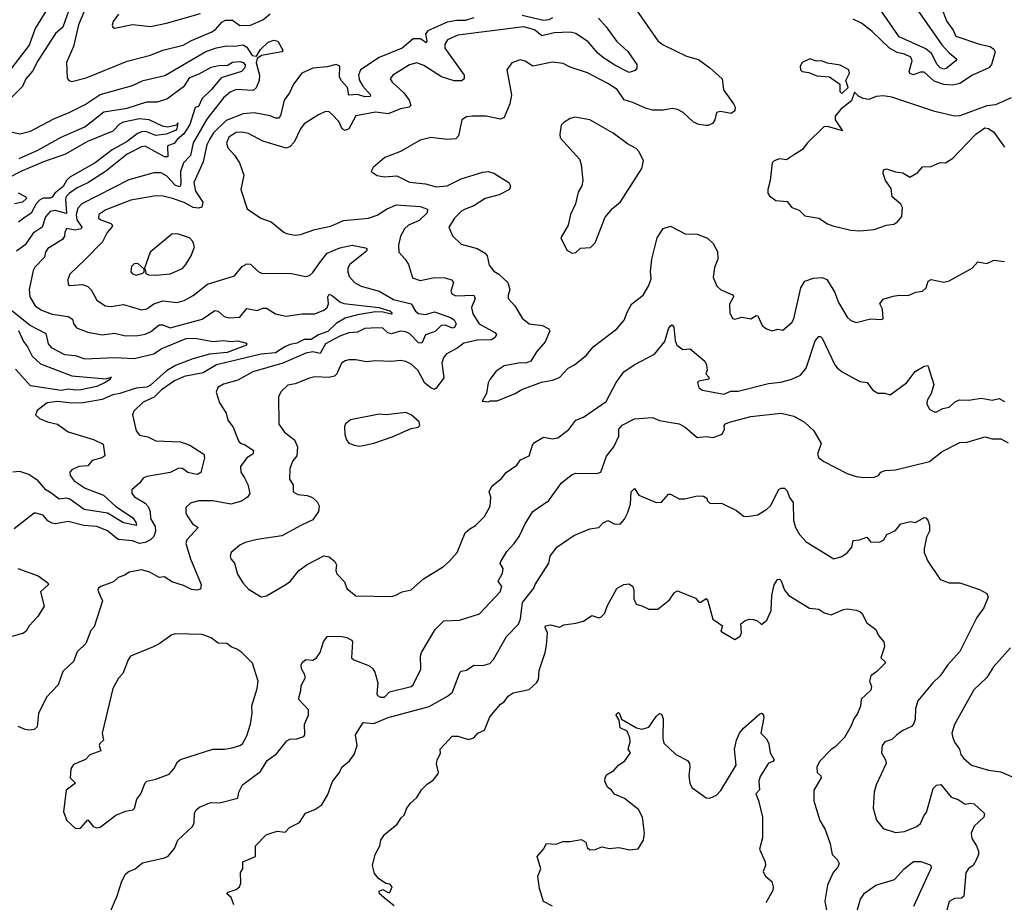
# Model space of a CAD drawing. Extents: x 1552294 to 1694791, y 811929 to 917222.
# Tile 249 of 256: x 1605784 to 1611294, y 880258 to 885195. Entities that reach past the tile are written whole.
import ezdxf

# ---------------------------------------------------------------- set-up
doc = ezdxf.new("R2010")
doc.units = 0

msp = doc.modelspace()

# ---------------------------------------------------------------- linework, layer by layer
at = {"layer": '0CON10XD'}
for points in [[(1606075, 885294), (1606025, 885152.7), (1605985, 885117.5), (1605885.1, 884964.9), (1605855, 884907.7), (1605818.5, 884865), (1605799.2, 884820.7), (1605735, 884755.5)], [(1609205, 885290.6), (1609355, 885077.5), (1609385, 885054.4), (1609515, 884991.8), (1609581.9, 884971.9), (1609645, 884926.4), (1609715, 884863.8), (1609722.7, 884802.7), (1609778.8, 884725), (1609786.7, 884705), (1609786.2, 884685), (1609765, 884671.2), (1609705, 884681.2), (1609682.5, 884675), (1609673.3, 884635), (1609660, 884615), (1609637.3, 884602.7), (1609625, 884604), (1609585, 884609.4), (1609555, 884621.9), (1609496.9, 884675), (1609465, 884693.6), (1609435, 884697.5), (1609385, 884688.8), (1609325, 884689.5), (1609285, 884699.2), (1609215, 884731.3), (1609166, 884746), (1609127.3, 884805), (1609075, 884838.9), (1608962, 884898), (1608865, 884930), (1608825, 884950), (1608765, 884957.1), (1608655.9, 884935.9), (1608613, 884963), (1608585, 884970), (1608537, 884953), (1608510, 884915), (1608535.7, 884775), (1608526.9, 884725), (1608495, 884648.8), (1608475, 884639.2), (1608395, 884655.6), (1608315, 884655.6), (1608285, 884652), (1608258.8, 884635)], [(1610779.5, 885289.5), (1610943.8, 885055), (1610985, 885008.7), (1611028.5, 884975), (1611023.3, 884965), (1610968.5, 884921.5), (1610955, 884918.1), (1610935, 884924.8), (1610917.7, 884945), (1610885.6, 885005), (1610855, 885032.9), (1610705, 885098.6), (1610605, 885244.7)], [(1605945, 885266.1), (1605869.7, 885145), (1605836.7, 885053.3), (1605700.6, 884875)], [(1606142.5, 885237.5), (1606113.2, 885166.8), (1606084, 885045), (1606044.8, 884955), (1606049.9, 884869.9), (1606058.1, 884855), (1606075, 884849.3), (1606155, 884869.5), (1606385, 884962.2), (1606515, 884997.3), (1606585, 885023.8), (1606698.1, 885051.9), (1606745, 885079.3), (1606855, 885125.8), (1606879.8, 885140.2), (1606915, 885181.3), (1606935, 885193.1), (1606975, 885192.9), (1607015, 885162.5), (1607075, 885164.8), (1607145, 885194.1), (1607185, 885227.1)], [(1606336.7, 885225), (1606306.7, 885185), (1606301.2, 885165), (1606305, 885152.5), (1606315, 885147.5), (1606415, 885167.5), (1606515, 885157.5), (1606605, 885175.4), (1606795, 885229.2)], [(1610943.2, 885255), (1610972.2, 885185), (1611006.6, 885136.6), (1611022.6, 885102.6), (1611155, 885057.5), (1611213.8, 885045), (1611235, 885030), (1611243.3, 885015), (1611222.5, 884945), (1611207.5, 884925), (1611115, 884884.5), (1611045, 884837.2), (1611005, 884828.2), (1610955, 884831.6), (1610901.2, 884851.2), (1610845, 884900.7), (1610825, 884901.6), (1610785, 884887.2), (1610765, 884893.5), (1610760.4, 884905), (1610778.6, 884965), (1610770.4, 884985), (1610735, 885002.3), (1610695, 885012.3), (1610651.2, 885035), (1610555, 885129.6), (1610493.8, 885175), (1610448.2, 885198.2)], [(1608325, 885205.6), (1608279.3, 885190.7), (1608229.6, 885190.4), (1608175, 885181), (1608068.2, 885131.8), (1608054, 885115), (1608061.9, 885075), (1608057.5, 885065), (1608027.4, 885087.4), (1607985, 885088.8), (1607925, 885034.8), (1607795, 884984.2), (1607690.4, 884915), (1607678.8, 884885), (1607685, 884855.4), (1607703.6, 884823.6), (1607747.1, 884775), (1607744.2, 884765.8), (1607715, 884764.2), (1607675, 884775.7), (1607625, 884773.3), (1607617.3, 884815), (1607582.1, 884855), (1607573.1, 884875), (1607574.5, 884934.5), (1607554.4, 884944.4), (1607505, 884930.8), (1607425, 884924.1), (1607363.5, 884895), (1607316.9, 884835), (1607293.8, 884786.2), (1607264.4, 884745), (1607245, 884663.8), (1607235, 884644.5), (1607215, 884644), (1607185, 884657.1), (1607095, 884673.3), (1607035, 884669.3), (1606939.6, 884630.4), (1606868.1, 884561.9), (1606845, 884525.6), (1606831.9, 884495), (1606809.7, 884400.3), (1606757.6, 884285), (1606767.5, 884235), (1606809.2, 884175), (1606803.4, 884146.6), (1606785, 884140.8), (1606755, 884144.3), (1606705, 884173.2), (1606639.2, 884195), (1606587.3, 884207.3), (1606545, 884209.7), (1606405, 884185.2), (1606265, 884130.9), (1606226.5, 884105), (1606225.4, 884085.4), (1606238.6, 884075), (1606294.3, 884055), (1606302.2, 884045), (1606299.5, 884035), (1606272.6, 884005), (1606248, 883952), (1606148.5, 883851.5), (1606065, 883771.2), (1606052.7, 883742.7), (1606055, 883713.3), (1606065, 883708.8), (1606135, 883713.3), (1606165, 883703.3), (1606184.6, 883684.6), (1606215, 883625.7), (1606261.2, 883595), (1606295, 883590.8), (1606365, 883601.1), (1606465, 883572.9), (1606495, 883577.3), (1606535, 883606.1), (1606585, 883622.9), (1606665, 883613.8), (1606705, 883623.9), (1606755, 883652.7), (1606835, 883715.5), (1606985, 883763.1), (1607028.1, 883815), (1607055, 883830), (1607075, 883826.9), (1607117.4, 883787.4), (1607137.3, 883777.3), (1607305, 883775.5), (1607385, 883758.1), (1607405, 883764.4), (1607425, 883780.9), (1607468.8, 883845)], [(1609023.4, 885203.4), (1609065.6, 885155.6), (1609122.9, 885075), (1609186.5, 885016.5), (1609238.1, 884945), (1609237, 884923), (1609228.3, 884911.7), (1609195, 884899.5), (1609115, 884940.3), (1609051.5, 884981.5), (1609018.4, 885008.4), (1608965, 885070.8), (1608895, 885117.5), (1608865, 885124.7), (1608775, 885120.6), (1608705, 885105.2), (1608665, 885138.2), (1608605, 885155.8), (1608235, 885109.3), (1608177.9, 885082.1), (1608162.3, 885057.7), (1608163.2, 885035), (1608270.8, 884885), (1608271.2, 884865), (1608257.4, 884852.6), (1608215, 884852.3), (1608144.7, 884874.7), (1608045, 884939.5), (1608005.6, 884954.4), (1607965, 884943.1), (1607871.2, 884885), (1607856, 884865), (1607867.5, 884845), (1607932.5, 884785), (1607962.9, 884745), (1607973.3, 884715), (1607962.5, 884705), (1607915.6, 884695.6), (1607845, 884668.9), (1607775, 884678), (1607665, 884657.8), (1607625, 884584.2), (1607605, 884574.5), (1607587.5, 884585), (1607569.5, 884625), (1607535, 884663.5), (1607515, 884680), (1607495, 884681.4), (1607455, 884663.1), (1607375, 884612.2), (1607355.5, 884585), (1607319.6, 884510.4), (1607295.3, 884484.7), (1607275, 884477.1), (1607145, 884516.4), (1607065, 884558), (1607025, 884566.4), (1606995, 884564.1), (1606955, 884538.5), (1606941.8, 884505), (1606949.1, 884479.1), (1606985, 884437.5), (1607013.1, 884395), (1607037.5, 884325), (1607020.8, 884245), (1607057, 884137), (1607133.3, 884085), (1607191.2, 884065), (1607264.5, 884004.5), (1607285, 883997.1), (1607325, 883990.6), (1607355, 883993.3), (1607435, 884021.1), (1607525, 884040.5), (1607595, 884072.5), (1607735, 884085.6), (1607785, 884100.9), (1607835.6, 884135), (1607890.1, 884159.9), (1608025, 884149.6), (1608065.4, 884135.4), (1608063.3, 884115), (1608018.6, 884071.4), (1607959.2, 884045), (1607936.7, 884025), (1607915.6, 883985), (1607903.4, 883933.4), (1607905.8, 883895), (1607941.4, 883855), (1607959.2, 883825), (1607981.7, 883751.7), (1608025, 883735.7), (1608105, 883753.5), (1608165, 883750.4), (1608200.2, 883740.2), (1608211.5, 883725), (1608196.9, 883676.9), (1608201.5, 883661.5), (1608225, 883649.6), (1608325.8, 883655), (1608332.7, 883635), (1608311.3, 883585), (1608319.9, 883549.9), (1608354.4, 883494.4), (1608442.9, 883445), (1608451.4, 883435), (1608445, 883417.5), (1608424.7, 883405.3), (1608345, 883402.6), (1608270, 883385), (1608232.4, 883357.6), (1608170, 883325), (1608155.4, 883304.6), (1608145.5, 883275), (1608157.3, 883192.7), (1608115, 883133.2), (1608105, 883127.2), (1608085, 883135.3), (1608051.6, 883161.6), (1608010.9, 883235), (1607975, 883268), (1607945, 883283.8), (1607915, 883288.6), (1607865, 883282.5), (1607775, 883287.5), (1607725, 883280.6), (1607665, 883293.1), (1607625, 883292.2), (1607605, 883287.8), (1607585, 883274.2), (1607558.8, 883215), (1607545, 883200.4), (1607515, 883194), (1607435, 883196.7), (1607405, 883189.4), (1607325, 883157.5), (1607285, 883150), (1607245, 883113.8), (1607232.2, 883085), (1607233.1, 882933.1), (1607265, 882887.5), (1607322.5, 882845), (1607339.1, 882805), (1607333.8, 882756.2), (1607312.6, 882727.4), (1607295.7, 882685), (1607293.3, 882625), (1607314, 882594), (1607314.3, 882555), (1607339.5, 882539.5), (1607393, 882533), (1607421.6, 882521.6), (1607448.4, 882498.4), (1607460.4, 882475), (1607455.4, 882444.6), (1607425, 882397.1), (1607356.2, 882365), (1607251.4, 882308.6), (1607111.8, 882288.2), (1607045, 882270), (1607016.2, 882255), (1606968, 882215), (1606961.2, 882195), (1606965, 882180), (1606985.6, 882155.6), (1607003.2, 882093.2), (1607032, 882045), (1607065, 882010), (1607135, 881966.7), (1607165, 881972.5), (1607274, 882035), (1607299.2, 882055), (1607345.5, 882114.5), (1607393, 882147), (1607485, 882196), (1607515, 882191.2), (1607546.7, 882165), (1607555.9, 882145.9), (1607552.5, 882115), (1607558, 882095), (1607600.9, 882050.9), (1607615, 882013.3), (1607665, 881972.5), (1607865, 881969.4), (1607885, 881974.4), (1607925, 881994.4), (1607975, 882005.8), (1608042.8, 882067.2), (1608155, 882135.8), (1608186.3, 882163.7), (1608232, 882215), (1608277.5, 882325), (1608302, 882348), (1608334.4, 882365.6), (1608385, 882416.7), (1608416.6, 882473.4), (1608420, 882525), (1608410, 882555), (1608425.7, 882585), (1608480.7, 882629.3), (1608506.9, 882663.1), (1608565, 882702.5), (1608587.2, 882732.8), (1608635.7, 882755), (1608654.2, 882815), (1608665, 882830.8), (1608715, 882860), (1608765, 882850), (1608795, 882855.6), (1608857.1, 882902.9), (1608895, 882955.7), (1608938.6, 882971.4), (1609065, 883060), (1609121.1, 883165), (1609165.2, 883224.8), (1609221.5, 883265), (1609336.7, 883325), (1609393.5, 883395), (1609414.2, 883465), (1609425, 883483.6), (1609435, 883488.2), (1609444.6, 883475), (1609451.4, 883401.4), (1609461.4, 883375), (1609495, 883350.8), (1609535, 883354), (1609617.5, 883285), (1609627.5, 883265), (1609630, 883235), (1609622.5, 883215), (1609640, 883195), (1609640, 883185), (1609585, 883172.5), (1609577.5, 883165), (1609583.3, 883135), (1609605, 883122.5), (1609725, 883101.4), (1609763.4, 883116.6), (1609805, 883117.9), (1609975, 883160.8), (1610042, 883168), (1610105, 883184.5), (1610152.4, 883207.6), (1610185, 883246), (1610235, 883399.4), (1610255, 883422.9), (1610265, 883422.9), (1610273.9, 883413.9), (1610344.6, 883264.6), (1610357.8, 883247.8), (1610386.1, 883226.1), (1610485, 883172), (1610526.7, 883165), (1610556.2, 883125), (1610585, 883106), (1610625.8, 883105.8), (1610655, 883097.5), (1610746.3, 883163.7), (1610795, 883227.5), (1610845, 883256.2), (1610865, 883260), (1610898.6, 883155), (1610884.4, 883105), (1610862.9, 883065), (1610860.8, 883045), (1610875.8, 883015.8), (1610901.3, 883001.3), (1610915, 883001.1), (1610950.3, 883019.7), (1610985, 883028.5), (1611020.6, 883059.4), (1611045, 883068.2), (1611095, 883067.8), (1611165, 883077.5), (1611225, 883067.1), (1611265, 883077.1), (1611295, 883058.9)], [(1608766.2, 885205), (1608745, 885193.8), (1608715, 885189.7), (1608595, 885219)], [(1605741.2, 884565), (1605785, 884557.3), (1605845, 884570.7), (1605975, 884640.3), (1606061.4, 884675), (1606149.7, 884720.3), (1606235, 884776.9), (1606415, 884827.3), (1606475.3, 884854.7), (1606596.5, 884883.5), (1606825, 885016.3), (1606885, 885037.5), (1606941.9, 885048.1), (1606985, 885047), (1607035, 885055.2), (1607055, 885041.1), (1607085, 884995.2), (1607109.2, 884990.8), (1607131.5, 885028.5), (1607175, 885069.7), (1607205, 885080), (1607228, 885075), (1607256, 885025), (1607250, 885015), (1607136, 884995), (1607112.2, 884977.8), (1607106.9, 884953.1), (1607124.8, 884885), (1607124.2, 884855), (1607107, 884813), (1607090.8, 884799.2), (1606995.4, 884805.4), (1606960.8, 884789.2), (1606925, 884758.2), (1606831.1, 884638.9), (1606754.3, 884505.7), (1606739.1, 884435), (1606699.5, 884395), (1606684, 884345), (1606684.8, 884275.2), (1606679.7, 884260.3), (1606655, 884268.1), (1606605, 884321.9), (1606575, 884339.3), (1606535, 884337.7), (1606395, 884299.1), (1606131.8, 884165), (1606109.2, 884140.8), (1606100.3, 884105), (1606103.1, 884075), (1606132.1, 884035), (1606127.7, 884025), (1606095, 884018.4), (1606045, 884026.4), (1606035.6, 884005.6), (1606034.6, 883985), (1606024.2, 883965.8), (1605941.5, 883915), (1605928.2, 883895), (1605922.6, 883867.4), (1605868.5, 883811.5), (1605858.3, 883791.7), (1605837.3, 883685), (1605839.6, 883645), (1605870, 883595), (1605905, 883570.6), (1605965, 883547.8), (1606055.8, 883535.8), (1606079.2, 883519.2), (1606085.6, 883495), (1606101.4, 883471.4), (1606165, 883446.5), (1606245, 883433.2), (1606315, 883440.9), (1606375, 883426.4), (1606445, 883428), (1606485, 883435.9), (1606515, 883449.4), (1606565, 883488.2), (1606585, 883488.9), (1606625, 883470.7), (1606805, 883519.7), (1606875, 883568.5), (1606895, 883564.4), (1606928, 883535), (1606957.6, 883527.6), (1607015, 883530.6), (1607055, 883580), (1607112, 883568), (1607145, 883581.9), (1607165, 883582.2), (1607215, 883550), (1607275, 883536), (1607365, 883550.4), (1607435, 883550), (1607485, 883569.7), (1607505, 883584.5), (1607511.2, 883605), (1607508.9, 883645), (1607515, 883660), (1607535, 883651.1), (1607575, 883617.1), (1607598.4, 883608.4), (1607793.8, 883585), (1607855, 883566.6), (1607868.2, 883555), (1607862.2, 883547.8), (1607818.5, 883558.5), (1607775, 883560.3), (1607675, 883544.8), (1607605, 883526.3), (1607555, 883495.6), (1607508.2, 883451.8), (1607455, 883433), (1607415, 883406.4), (1607375, 883406.1), (1607335, 883386.4), (1607297.9, 883377.9), (1607266.7, 883365), (1607215, 883331), (1607135.6, 883325), (1606885, 883263.8), (1606810.5, 883219.5), (1606705, 883200), (1606650.4, 883175), (1606577.3, 883125), (1606535.7, 883084.3), (1606475, 883055.3), (1606422.2, 883005), (1606415.4, 882985), (1606434.8, 882895), (1606455, 882870.6), (1606500.9, 882860.9), (1606545, 882840), (1606683.5, 882833.5), (1606735.5, 882815.5), (1606813.3, 882765), (1606818.1, 882745), (1606798.3, 882661.7), (1606779.5, 882650.5), (1606756.7, 882655), (1606725, 882662.5), (1606695, 882684.7), (1606675, 882686.7), (1606625, 882662.4), (1606495, 882640), (1606475, 882631.5), (1606456, 882604), (1606410.4, 882565), (1606411.8, 882545), (1606426.4, 882526.4), (1606485, 882490.7), (1606503.1, 882473.1), (1606513.7, 882445), (1606516.1, 882405), (1606541, 882361), (1606543, 882335), (1606534.1, 882305), (1606515, 882285.5), (1606485, 882270.4), (1606455, 882265.9), (1606415, 882280.4), (1606335, 882288), (1606275, 882336.8), (1606215, 882360), (1606143.3, 882365), (1606055, 882388.7), (1605985, 882375.6), (1605965, 882378.9), (1605941.7, 882391.7), (1605915, 882423.8), (1605874.4, 882435.6), (1605865, 882434), (1605751.9, 882348.1)], [(1605781.3, 884418.7), (1605885.5, 884465), (1606015, 884537.5), (1606148.1, 884595), (1606255, 884680.3), (1606385, 884699.5), (1606495, 884734.7), (1606554.1, 884735.9), (1606606.8, 884753.2), (1606705.4, 884825), (1606735, 884871), (1606788.7, 884891.3), (1606855, 884929.3), (1606905, 884941.2), (1606945, 884938.7), (1606975, 884957.1), (1607015, 884960.8), (1607035, 884955.9), (1607045, 884942.5), (1607043.5, 884926.5), (1607024.3, 884905.7), (1606911.1, 884868.9), (1606857.8, 884805), (1606805.8, 884755), (1606785, 884709.2), (1606766.4, 884703.6), (1606735, 884608.7), (1606702.6, 884557.4), (1606664.3, 884525), (1606648.4, 884501.6), (1606610.4, 884489.6), (1606612.6, 884427.4), (1606595, 884427.4), (1606485, 884487.3), (1606465, 884483.1), (1606385, 884443.1), (1606263.4, 884346.6), (1606165, 884282.9), (1606104.8, 884255.2), (1606062.8, 884225), (1606044.2, 884205.8), (1606039.3, 884190.7), (1606045, 884111.4), (1605985, 884128.4), (1605955, 884121.8), (1605927.3, 884092.7), (1605910, 884035), (1605859.4, 884000.6), (1605814.4, 883935.6), (1605765, 883899.5)], [(1610385, 884782.5), (1610420, 884815), (1610407.5, 884855), (1610428, 884895), (1610423.3, 884915), (1610375, 884941.2), (1610305, 884951.4), (1610270, 884965), (1610243.6, 884963.6), (1610205.9, 884975.9), (1610163.3, 884955), (1610151.2, 884935), (1610153.8, 884915), (1610162.5, 884905), (1610200, 884900), (1610245, 884881.2), (1610315.7, 884875.7), (1610373.6, 884833.6), (1610373.6, 884793.6), (1610385, 884782.5)], [(1611332.2, 884757.8), (1611245, 884718), (1611195, 884712.9), (1611045, 884657.5), (1611015.7, 884655.7), (1610905, 884681.5), (1610665, 884761.9), (1610615, 884770), (1610577.5, 884765), (1610535, 884748.8), (1610503.9, 884753.9), (1610477, 884767), (1610455, 884790), (1610439.3, 884740.7), (1610378.8, 884695), (1610346.9, 884655), (1610347.8, 884635), (1610387.5, 884572.5), (1610305, 884596.9), (1610284, 884596), (1610191.2, 884505), (1610165, 884468.8), (1610113.1, 884436.9), (1610075, 884411.2), (1610035, 884416.7), (1610005, 884405.6), (1609994.4, 884395), (1609983.3, 884295), (1609970, 884245), (1609971.2, 884225), (1609980.3, 884210.3), (1610015, 884184.4), (1610078.1, 884178.1), (1610105, 884143.8), (1610145, 884130), (1610178.3, 884098.3), (1610255.5, 884085.5), (1610305, 884052.9), (1610335, 884041.9), (1610435, 884017.5), (1610485, 884014.2)], [(1605719.2, 884310.8), (1605791.4, 884348.6), (1605918.1, 884401.9), (1606041.2, 884445), (1606165.3, 884514.7), (1606306.2, 884573.8), (1606345, 884612.6), (1606365, 884624.5), (1606455, 884642.2), (1606506.8, 884636.8), (1606581.3, 884601.3), (1606610, 884595), (1606663, 884607), (1606668.8, 884618.8), (1606663.1, 884585), (1606655.9, 884575), (1606603.1, 884555), (1606545, 884547.1), (1606488.8, 884568.8), (1606465, 884567.3), (1606442.2, 884557.8), (1606385, 884514.4), (1606302.1, 884467.9), (1606206.4, 884393.6), (1606065, 884314.4), (1606045.9, 884295), (1606027.5, 884262.5), (1605981.3, 884225), (1605965, 884202.7), (1605955, 884196.7), (1605915, 884196.2), (1605894.3, 884185), (1605876, 884165), (1605847.7, 884112.3), (1605806.7, 884085), (1605777.2, 884062.8)], [(1608258.8, 884635), (1608238.6, 884545), (1608225, 884529.4), (1608175, 884524.5), (1608085, 884535.5), (1608025, 884521.9), (1607915, 884457.1), (1607827.5, 884425), (1607762.3, 884367.7), (1607750, 884345), (1607785, 884324), (1607825, 884316.2), (1607895, 884321.9), (1607965, 884286.7), (1608055, 884277.3), (1608115, 884260.5), (1608175, 884266.2), (1608255, 884305.4), (1608375, 884341.8), (1608405, 884345.5), (1608436.9, 884336.9), (1608521.2, 884285), (1608531.2, 884265), (1608524, 884245), (1608466, 884215), (1608388.8, 884195), (1608325.3, 884154.7), (1608276, 884135), (1608256.1, 884123.9), (1608216.9, 884085), (1608185.8, 884035), (1608205, 883986), (1608255, 883939.2), (1608343.3, 883915), (1608388.9, 883888.9), (1608400, 883875), (1608411.1, 883821.1), (1608437.9, 883787.9), (1608465, 883772), (1608515.6, 883725), (1608526.2, 883685), (1608516.5, 883655), (1608517.5, 883635), (1608554.8, 883594.8), (1608596.4, 883525), (1608635, 883493.8), (1608710, 883485), (1608745.4, 883465.4), (1608750.8, 883455), (1608725, 883393.3), (1608675, 883336.7), (1608644.3, 883285.7), (1608615.9, 883274.1), (1608585, 883275.7), (1608495, 883259.2), (1608450.3, 883229.7), (1608415, 883182.5), (1608405.9, 883164.1), (1608396.7, 883105), (1608371.7, 883061.7), (1608405, 883057.5), (1608417, 883063), (1608455, 883062.5), (1608555.6, 883104.4), (1608594.2, 883125.8), (1608703.1, 883166.9), (1608765, 883178.6), (1608805, 883194.2), (1608853.6, 883246.4), (1608888.8, 883265), (1608955, 883318), (1608993.8, 883365), (1609125.6, 883465), (1609167.1, 883515), (1609185, 883563.3), (1609209.4, 883605), (1609272.2, 883655), (1609305, 883708), (1609317.3, 883745), (1609313.2, 883786.8), (1609321.2, 883855), (1609350.8, 883975), (1609385, 884026.7), (1609425, 884040), (1609507.9, 883997.9), (1609575, 883995.7), (1609632.3, 883972.3), (1609665, 883942.5), (1609687.9, 883897.9), (1609690.6, 883855), (1609671.1, 883808.9), (1609664.4, 883755), (1609685.4, 883705.4), (1609705, 883685.8), (1609776.2, 883655), (1609778, 883645), (1609755.4, 883604.6), (1609757.4, 883555), (1609773.4, 883523.4), (1609785, 883519.6), (1609825, 883531.1), (1609875, 883522), (1609905, 883540), (1609915, 883538.8), (1609938.8, 883485), (1609963.3, 883465), (1609995, 883454), (1610025, 883463.3), (1610055, 883458.8), (1610105, 883501.2), (1610115, 883522.5), (1610154.8, 883695.2), (1610177.5, 883732.5), (1610225, 883749.3), (1610275, 883752.2), (1610300.9, 883740.9), (1610343, 883673), (1610365, 883613.8), (1610415, 883531.2), (1610435, 883513.3), (1610465, 883501.2), (1610545, 883522.5), (1610605, 883517.5), (1610615, 883522.5), (1610612.5, 883575), (1610597.5, 883605), (1610615, 883632.5), (1610672.3, 883647.7), (1610705, 883653.8), (1610755, 883652), (1610798.6, 883671.4), (1610835, 883676.2), (1610856.7, 883695), (1610867.7, 883732.3), (1610885, 883742.5), (1610955, 883727.5), (1610985, 883734.3), (1611113.3, 883805), (1611145, 883841.2), (1611195, 883832), (1611235, 883850.8), (1611295, 883842)], [(1608875, 883890), (1608895, 883893.3), (1608922, 883918), (1608978.8, 883921.2), (1609005, 883947.5), (1609060.3, 884089.7), (1609101.7, 884138.3), (1609145, 884176.2), (1609265, 884363.3), (1609273.8, 884405), (1609251.2, 884455), (1609234.3, 884474.3), (1609185, 884500), (1609105, 884560.8), (1608975, 884635.8), (1608890.5, 884649.5), (1608865, 884642), (1608829.5, 884620.5), (1608814, 884605), (1608806, 884555), (1608808.8, 884535), (1608915.7, 884415), (1608925.4, 884385.4), (1608935.8, 884295), (1608930, 884265), (1608909.5, 884230.5), (1608894.2, 884165), (1608866.2, 884106.2), (1608853.8, 884045), (1608812.5, 883975), (1608845, 883906.7), (1608875, 883890)], [(1610485, 884014.2), (1610565, 884020.8), (1610635, 884045.7), (1610675, 884051.9), (1610695.8, 884065), (1610720, 884095), (1610723.8, 884145), (1610713.9, 884163.9), (1610666.2, 884205), (1610660.3, 884250.3), (1610629.2, 884295), (1610615.7, 884335), (1610616.7, 884355), (1610635, 884360.6), (1610685, 884343.9), (1610725, 884338.9), (1610765, 884314), (1610809.1, 884340.9), (1610835, 884371.2), (1610885, 884374.3), (1610935, 884395.8), (1610965, 884394.4), (1611005, 884421.2), (1611135, 884554.6), (1611185, 884589.2), (1611205, 884586.4), (1611235.8, 884565.8), (1611295, 884482.5)], [(1605775, 884227.1), (1605817.7, 884205), (1605821.3, 884195), (1605800, 884175), (1605754.6, 884165.4)], [(1606545, 883765.7), (1606625, 883774.4), (1606695, 883803.1), (1606714.4, 883825), (1606742.9, 883875), (1606762.5, 883925), (1606752.9, 883955), (1606733.8, 883975), (1606666.6, 883996.6), (1606634.4, 883995.6), (1606514.5, 883895.5), (1606480, 883800), (1606445, 883832), (1606425, 883828.8), (1606410, 883815), (1606406.2, 883785), (1606415, 883774), (1606435, 883766.2), (1606473, 883777), (1606480, 883785), (1606480, 883800), (1606485, 883800), (1606490, 883775), (1606505, 883768.8), (1606545, 883765.7)], [(1607468.8, 883845), (1607505, 883889.3), (1607575, 883918.9), (1607645, 883934.6), (1607719.5, 883919.5), (1607726.7, 883915), (1607726, 883906), (1607717.5, 883895), (1607631.1, 883825), (1607619.6, 883805), (1607619.1, 883785), (1607628.3, 883758.3), (1607657.8, 883725), (1607694, 883705), (1607795, 883676.8), (1607875, 883630.4), (1607975, 883606.6), (1607998.3, 883565), (1608015, 883552.1), (1608055, 883545.3), (1608105, 883560.3), (1608195, 883530), (1608215.8, 883515.8), (1608225.6, 883494.4), (1608216.9, 883473.1), (1608205, 883470.3), (1608165, 883485.7), (1608141.8, 883485), (1608109.4, 883450.6), (1608055, 883432.9), (1608034.3, 883385.7), (1608015, 883388.2), (1607967.1, 883437.1), (1607945, 883449.5), (1607915, 883453.6), (1607865, 883438.7), (1607844, 883444), (1607815, 883468.9), (1607785, 883471.1), (1607715, 883467.3), (1607675, 883446.5), (1607625, 883443.8), (1607575, 883425.3), (1607495, 883381.4), (1607465, 883327.2), (1607425, 883336.6), (1607385, 883329.5), (1607256.6, 883273.4), (1607087.5, 883225), (1607005, 883178.9), (1606925, 883156.1), (1606891.9, 883138.1), (1606882.3, 883112.3), (1606901.9, 883051.9), (1606939.5, 882995), (1606948.5, 882955), (1606977.8, 882915), (1607008.7, 882838.7), (1607016.9, 882826.9), (1607045, 882816.9), (1607092.5, 882785), (1607088, 882765), (1607055.7, 882745), (1607019.2, 882695), (1607021.1, 882665), (1607041.7, 882631.7), (1607060.9, 882595), (1607072.2, 882545), (1607059.2, 882525), (1607025, 882502.2), (1606965, 882484.3), (1606865, 882504.6), (1606784.1, 882504.1), (1606738.8, 882491.2), (1606714.2, 882465.8), (1606714.2, 882435), (1606724.2, 882415), (1606751.2, 882375), (1606783.3, 882355), (1606720, 882285), (1606712.9, 882265), (1606739.1, 882179.1), (1606799.5, 882035), (1606795, 882010.6), (1606775, 882003.6), (1606745, 882007.4), (1606700.6, 882030.6), (1606635, 882051.3), (1606595, 882078.6), (1606565, 882074.2), (1606512.5, 882105), (1606465, 882117.1), (1606396.7, 882105), (1606371.7, 882088.3), (1606335, 882075.8), (1606308.3, 882051.7), (1606237.5, 882025), (1606224.2, 882015.8), (1606221.2, 882005), (1606235, 881972.5), (1606246.7, 881945), (1606200.7, 881799.3), (1606182.3, 881777.7), (1606154.4, 881705.6), (1606105, 881660), (1606084, 881605), (1606025, 881548.8), (1605999.2, 881475), (1605934, 881406), (1605889.6, 881315), (1605880.9, 881239.1), (1605865.5, 881224.5), (1605835, 881221.9), (1605814.6, 881224.6), (1605775, 881242.5)], [(1605730, 883575), (1605845, 883485.3), (1605929.4, 883439.4), (1605942.7, 883382.7), (1605960.8, 883360.8), (1606035, 883322.7), (1606095, 883317.1), (1606147.7, 883297.7), (1606315, 883305.3), (1606425, 883299.3), (1606533.5, 883326.5), (1606575, 883354.1), (1606715, 883411.1), (1606765, 883413.4), (1606865.4, 883395.4), (1606925, 883401.4), (1606965, 883395.9), (1607005, 883399.4), (1607052.5, 883385), (1607053.3, 883375), (1606945, 883333.2), (1606845, 883323.5), (1606752.1, 883297.9), (1606655, 883261.1), (1606605, 883231.5), (1606515, 883150.8), (1606495, 883139.3), (1606435, 883133.7), (1606345, 883103.8), (1606305, 883097.1), (1606245, 883071.1), (1606138.7, 883051.3), (1606075, 883049.5), (1605995, 883059.8), (1605938.3, 883051.7), (1605880.8, 883009.2), (1605872.7, 882985), (1605893.8, 882965), (1605940, 882945), (1605995, 882932.8), (1606055, 882889.1), (1606196.2, 882846.2), (1606250.3, 882820.3), (1606259.4, 882755), (1606243.8, 882745), (1606190.1, 882729.9), (1606165, 882700), (1606115, 882696.8), (1606075, 882676.9), (1606064.6, 882665), (1606065.5, 882645), (1606088.5, 882615), (1606150, 882575), (1606252.7, 882535), (1606322.6, 882472.6), (1606415, 882411.2), (1606432.8, 882385), (1606438.1, 882365), (1606365, 882380.4), (1606275, 882434.8), (1606145, 882455.8), (1606065, 882513), (1606045, 882519.2), (1606005, 882513.7), (1605958.3, 882548.3), (1605930.8, 882565), (1605886.4, 882615), (1605835, 882650.6), (1605785, 882668.6), (1605745, 882663.3)], [(1605777.5, 883457.5), (1605805, 883395.3), (1605827.5, 883365), (1605853, 883313), (1605899.4, 883269.4), (1606075, 883202.9), (1606265, 883186.9), (1606297.5, 883195), (1606290, 883190), (1606292.5, 883185), (1606261.4, 883165), (1606215, 883143.9), (1606125, 883123.9), (1606096.6, 883123.4), (1606055, 883128), (1606015, 883121), (1605845, 883147), (1605759.6, 883239.6)], [(1606285.9, 880194.1), (1606329.4, 880295), (1606355, 880376.7), (1606376, 880415), (1606391.7, 880428.3), (1606430, 880445), (1606470.9, 880479.1), (1606595, 880507.1), (1606615, 880516.7), (1606650.9, 880559.1), (1606669.2, 880605), (1606752.5, 880685), (1606760, 880705), (1606762, 880755), (1606771.2, 880775), (1606789.7, 880790.3), (1606838.6, 880811.4), (1606855, 880817.5), (1606902.5, 880815), (1607005, 880841.2), (1607010, 880875), (1607030, 880915), (1607130.9, 880989.1), (1607169.1, 881050.9), (1607221.7, 881088.3), (1607278.3, 881161.7), (1607295, 881171.2), (1607335, 881172.5), (1607374.3, 881185.7), (1607379.2, 881195), (1607377.5, 881255), (1607400, 881305), (1607400, 881335), (1607344.2, 881395), (1607357.4, 881442.6), (1607358.6, 881471.4), (1607382.5, 881515), (1607378.1, 881535), (1607360, 881565), (1607359.4, 881585), (1607365, 881600), (1607385, 881615.8), (1607425, 881613.3), (1607445, 881626.2), (1607465.8, 881655), (1607483.3, 881715), (1607504.2, 881745.8), (1607577.6, 881747.6), (1607615, 881739.4), (1607642, 881725), (1607646.5, 881715), (1607641.2, 881625), (1607654.4, 881614.4), (1607740.5, 881580.5), (1607760, 881565), (1607771.2, 881545), (1607788, 881485), (1607781.4, 881425), (1607786, 881415), (1607803.3, 881405), (1607825, 881406), (1607852.5, 881435), (1607975, 881466.2), (1607985, 881473.8), (1608028.3, 881561.7), (1608026.9, 881635), (1608031.9, 881655), (1608108.2, 881785), (1608157.8, 881832.2), (1608245, 881835.8), (1608357.4, 881872.6), (1608472.5, 881995), (1608481.4, 882025), (1608460.6, 882055), (1608485, 882100), (1608490, 882125), (1608472.5, 882152.5), (1608475.6, 882165), (1608509.1, 882220.9), (1608551.4, 882265), (1608578.6, 882305), (1608611.9, 882375), (1608655, 882444.2), (1608745, 882505.8), (1608815.8, 882605), (1608875, 882652), (1608895, 882659.2), (1609012.7, 882657.3), (1609035.4, 882664.6), (1609066.7, 882753.3), (1609108, 882805), (1609135.7, 882865), (1609136, 882905), (1609155, 882927.1), (1609225, 882962.2), (1609325, 882970.6), (1609365, 882953.3), (1609475, 882933.8), (1609507.5, 882915), (1609575, 882858.8), (1609625, 882862.9), (1609665, 882858), (1609713.9, 882876.1), (1609727.5, 882905), (1609726.7, 882925), (1609733.3, 882935), (1609755, 882944.2), (1609875, 882976.1), (1610045, 882993.3), (1610115, 882977.5), (1610175, 882944.2), (1610227.1, 882895), (1610269.2, 882825), (1610248, 882765), (1610256.2, 882745), (1610283.4, 882723.4), (1610415, 882657.1), (1610465, 882640), (1610505, 882634), (1610565, 882636.2), (1610590, 882645), (1610603.3, 882665), (1610626.6, 882673.4), (1610685, 882678), (1610875, 882723.8), (1610945, 882778.9), (1611045, 882830), (1611085, 882832.2), (1611185, 882861.2), (1611225, 882850), (1611275, 882851.4), (1611315, 882828.1)], [(1607685, 882809.6), (1607705, 882814), (1607765, 882827.2), (1607868.2, 882861.8), (1607975, 882908.8), (1608013.9, 882916.1), (1608023.3, 882925), (1608020, 882945), (1607974.2, 882985), (1607945, 882997.3), (1607835, 882985.6), (1607795, 882987.8), (1607635, 882956.2), (1607607.5, 882935), (1607600.7, 882919.3), (1607603.8, 882875), (1607613.3, 882845), (1607626.4, 882826.4), (1607657.5, 882815), (1607685, 882809.6)], [(1607178.1, 880641.9), (1607224.2, 880655.8), (1607268.6, 880651.4), (1607293.7, 880676.3), (1607349.4, 880705), (1607383.1, 880756.9), (1607435, 880777.7), (1607475, 880803.1), (1607508.9, 880861.1), (1607535, 880933.5), (1607572.5, 880985), (1607585.8, 881015), (1607629.9, 881050.1), (1607655.3, 881084.7), (1607673.1, 881135), (1607663.3, 881195), (1607705.9, 881264.1), (1607765, 881259.1), (1607845, 881292.9), (1608075, 881353.5), (1608178.5, 881411.5), (1608206, 881434), (1608247.1, 881542.9), (1608255, 881551.2), (1608285, 881556.2), (1608325, 881584.2), (1608376.4, 881583.6), (1608415, 881594.3), (1608435, 881615.7), (1608507.3, 881745), (1608575.2, 881814.8), (1608586.7, 881843.2), (1608597.3, 881935), (1608660, 882015), (1608667.5, 882035), (1608745.7, 882155), (1608751.4, 882195), (1608788.9, 882245), (1608885, 882309.4), (1608975, 882347.5), (1609025, 882354), (1609048.3, 882381.7), (1609075, 882394), (1609115, 882372.9), (1609145, 882375.8), (1609168.2, 882401.8), (1609185.7, 882435), (1609201.8, 882485), (1609205.9, 882554.1), (1609225, 882572.5), (1609248.8, 882535), (1609346.1, 882493.9), (1609375, 882496.2), (1609415, 882540.8), (1609425, 882540.8), (1609473.3, 882515), (1609505, 882515.4), (1609575, 882531.9), (1609609.7, 882529.7), (1609628.8, 882518.8), (1609630, 882505), (1609645, 882491.2), (1609715, 882488.8), (1609795, 882449.2), (1609835, 882418.8), (1609855, 882415.8), (1609915, 882425.5), (1609965, 882456.9), (1609985, 882475.6), (1610032.4, 882567.6), (1610045, 882575.5), (1610063.8, 882573.8), (1610078.9, 882558.9), (1610092, 882522), (1610112, 882495), (1610113.4, 882393.4), (1610125.6, 882355), (1610147.5, 882315), (1610184.6, 882274.6), (1610339.3, 882179.3), (1610385, 882192.7), (1610415.7, 882214.3), (1610440.5, 882245), (1610447.3, 882282.7), (1610483.8, 882286.2), (1610525, 882300), (1610544.1, 882274.1), (1610595, 882272.5), (1610618.8, 882285), (1610636.7, 882315), (1610685, 882337.5), (1610714.4, 882375.6), (1610768.6, 882388.6), (1610796.4, 882383.6), (1610845, 882410), (1610855, 882408), (1610865.6, 882395), (1610875.4, 882365.4), (1610875.5, 882335), (1610858.8, 882301.2), (1610844.4, 882235), (1610845.6, 882215), (1610865, 882166.2), (1610934.5, 882064.5), (1610985, 882045.8), (1611045, 882044.3), (1611155, 882007.1), (1611195.7, 881985.7), (1611202.5, 881965), (1611178.6, 881905), (1611139.5, 881850.5), (1611045, 881661.4), (1610975, 881584.3), (1610935.4, 881525), (1610892.9, 881485), (1610809.4, 881385), (1610797.4, 881342.6), (1610795, 881282.5), (1610785, 881253.8), (1610775, 881242.5), (1610725, 881218.9), (1610693.1, 881195), (1610665, 881169.5), (1610624.2, 881155), (1610609.4, 881135), (1610605.8, 881095), (1610629.2, 881055), (1610632.9, 881035), (1610576, 880915), (1610565.6, 880874.4), (1610559.4, 880785), (1610578, 880718), (1610615, 880671.4), (1610685, 880648.8), (1610735, 880654.8), (1610805, 880682.7), (1610825, 880700), (1610844.7, 880745.3), (1610858.7, 880761.3), (1610896.4, 880895), (1610915, 880914.4), (1610937.8, 880917.8), (1610996.7, 880846.7), (1611035, 880832.9), (1611075, 880808.1), (1611105, 880813.5), (1611125, 880809.5), (1611182.5, 880755), (1611179.4, 880735), (1611125.5, 880685), (1611108.5, 880645), (1611111.2, 880615), (1611138.1, 880575), (1611148.9, 880545), (1611149.4, 880525), (1611136.3, 880493.7), (1611120, 880465), (1611092.4, 880447.6), (1611077.7, 880422.3), (1611067.5, 880292.5), (1611055, 880282), (1611015, 880280), (1610985, 880262), (1610972.9, 880215)], [(1605773.1, 882125), (1605887.8, 882085), (1605942, 882045), (1605945.7, 882035), (1605900, 881995), (1605921.1, 881915), (1605885, 881857.5), (1605837.5, 881805), (1605820, 881775), (1605805, 881763.1), (1605740.8, 881745)], [(1607879.4, 880239.4), (1607835, 880274.2), (1607797.5, 880305), (1607795, 880320), (1607815, 880330), (1607845, 880312.5), (1607855, 880313.3), (1607867.5, 880345), (1607855, 880360), (1607833, 880363), (1607791.7, 880391.7), (1607768.8, 880418.8), (1607757.5, 880465), (1607772.5, 880525), (1607800, 880575), (1607804.2, 880605), (1607825, 880638), (1607896.2, 880695), (1607919.2, 880730.8), (1607935.6, 880745), (1607948.3, 880781.7), (1607969.7, 880810.3), (1608006, 880845), (1608032.5, 880887.5), (1608065, 880921.2), (1608097.7, 880942.3), (1608125, 880977.5), (1608128, 880985), (1608116.4, 881033.6), (1608120, 881055), (1608139.3, 881090.7), (1608137.5, 881115), (1608203, 881187), (1608235, 881186.7), (1608295, 881168.8), (1608325, 881177.5), (1608347.5, 881205), (1608385, 881221.2), (1608413.8, 881296.2), (1608474.1, 881365.9), (1608495, 881378.8), (1608517.9, 881412.1), (1608545, 881430), (1608635, 881448), (1608676.2, 881485), (1608687.5, 881505), (1608690, 881555), (1608724.3, 881655), (1608731.1, 881695), (1608737.5, 881765), (1608724.2, 881795), (1608726.2, 881803.8), (1608755, 881810), (1608805, 881796.7), (1608828.8, 881811.2), (1608895, 881818.9), (1608938.3, 881831.7), (1608985, 881863.3), (1609025, 881850), (1609036.1, 881853.9), (1609058, 881875), (1609071.9, 881915), (1609125, 882013.8), (1609164.1, 882035.9), (1609195, 882040), (1609215.5, 882025.5), (1609221.4, 882005), (1609220, 881955), (1609233.3, 881925), (1609265, 881917.5), (1609305, 881897.1), (1609355, 881898.8), (1609420.7, 881949.3), (1609448.3, 881991.7), (1609465, 882000), (1609565, 881958.8), (1609585, 881937.5), (1609595, 881937.5), (1609625, 881957.5), (1609633.9, 881943.9), (1609662.4, 881842.4), (1609716.7, 881805), (1609707.5, 881775), (1609785, 881727.5), (1609815, 881747.5), (1609822.5, 881765), (1609820, 881815), (1609843.8, 881835), (1609865, 881842.5), (1609890.2, 881840.2), (1609911.9, 881831.9), (1609935, 881812.5), (1609965, 881836.7), (1609989.7, 881890.3), (1609992.7, 881975), (1610005, 882033.3), (1610025, 882064.2), (1610035, 882066), (1610045, 882056.2), (1610062.9, 882005), (1610087.1, 881975), (1610203, 881903), (1610255, 881897.5), (1610285, 881877.5), (1610325, 881865.7), (1610393.6, 881896.4), (1610415, 881899.4), (1610465, 881892.9), (1610485, 881884.3), (1610495.6, 881875), (1610525, 881820.8), (1610575.6, 881785), (1610590.3, 881750.3), (1610618.8, 881715), (1610623, 881687), (1610602.5, 881625), (1610625.8, 881605.8), (1610626.2, 881595), (1610580.5, 881549.5), (1610546.2, 881525), (1610540, 881495), (1610550, 881465), (1610546.2, 881445), (1610492, 881395), (1610488.8, 881355), (1610472.5, 881315), (1610451.4, 881285), (1610437.1, 881245), (1610400.3, 881179.7), (1610344.5, 881125.5), (1610325, 881113.8), (1610259.2, 881045), (1610244, 881015), (1610246.2, 880985), (1610266.2, 880965), (1610268.8, 880955), (1610227.1, 880885), (1610228.1, 880825), (1610261.4, 880715), (1610290.8, 880665), (1610320, 880585), (1610330, 880525), (1610357.9, 880497.9), (1610368.8, 880475), (1610362, 880455), (1610336.2, 880425), (1610303.6, 880353.6), (1610290, 880265), (1610297.8, 880215)], [(1606118.5, 880671.5), (1606125, 880674.3), (1606165, 880720), (1606195, 880682.5), (1606215, 880675.6), (1606235, 880678.1), (1606322, 880745), (1606375, 880767.8), (1606416, 880775), (1606426.7, 880785), (1606439.2, 880835), (1606462.5, 880865), (1606485, 880926.2), (1606495, 880935.8), (1606545, 880946.7), (1606620.8, 880975), (1606646.5, 881005), (1606666.5, 881043.5), (1606683.6, 881056.4), (1606865, 881114.3), (1606930, 881115), (1606972.7, 881122.7), (1607016.2, 881135), (1607030.8, 881145), (1607055, 881190), (1607075.8, 881255), (1607085.5, 881315.5), (1607082.3, 881357.7), (1607112.5, 881455), (1607117.5, 881495), (1607086.2, 881595), (1607027.5, 881655), (1606998, 881675), (1606966.6, 881686.6), (1606942.5, 881705), (1606895, 881707.1), (1606855, 881737.8), (1606805, 881756.9), (1606655, 881760), (1606635, 881753.8), (1606565, 881703.8), (1606527.5, 881685), (1606404.4, 881635), (1606390, 881615), (1606361.1, 881538.9), (1606337.4, 881512.6), (1606305.7, 881455), (1606246.2, 881205), (1606253.3, 881165), (1606232.9, 881147.1), (1606228.8, 881135), (1606237.5, 881105), (1606175.9, 881084.1), (1606152, 881058), (1606085, 881030), (1606069.2, 881005), (1606066.2, 880955), (1606096.2, 880925), (1606044, 880885), (1606029.5, 880765), (1606048, 880715), (1606093.4, 880673.4), (1606118.5, 880671.5)], [(1611327.6, 881682.4), (1611233.8, 881576.2), (1611195.7, 881515), (1611122.7, 881447.3), (1611015, 881253.3), (1611000.8, 881205), (1611004.2, 881185), (1611015, 881153.3), (1611043.3, 881115), (1611050, 881085), (1611065, 881064), (1611110, 881025), (1611205, 880997.3), (1611275, 880988.9), (1611381.3, 880941.3)], [(1608765, 880236.5), (1608715, 880262.5), (1608692.9, 880335), (1608683.8, 880405), (1608700, 880445), (1608678.8, 880515), (1608714.1, 880555.9), (1608732.3, 880587.7), (1608785, 880582.9), (1608822.4, 880597.6), (1608865, 880598.1), (1608925, 880610), (1608951.2, 880595), (1608958.8, 880565), (1608975, 880552.5), (1609005, 880554), (1609041.4, 880568.6), (1609085, 880559.4), (1609135.9, 880564.1), (1609197.3, 880552.7), (1609245, 880556.7), (1609274.3, 880605.7), (1609280, 880645), (1609269.2, 880735), (1609247.4, 880777.4), (1609168.3, 880838.3), (1609112.5, 880862.5), (1609095.9, 880885.9), (1609072.7, 880902.7), (1609058, 880935), (1609059.2, 880955), (1609068, 880972), (1609108.1, 880995), (1609135, 881025.8), (1609170, 881050), (1609202.5, 881095), (1609189.2, 881115), (1609200.6, 881155), (1609198.8, 881178.8), (1609182.5, 881215), (1609144.6, 881235), (1609137.7, 881277.7), (1609121.8, 881305), (1609125, 881313.8), (1609135, 881319.2), (1609141.2, 881315), (1609151.9, 881281.9), (1609235, 881233.5), (1609265, 881227.1), (1609305, 881238.6), (1609345, 881297.5), (1609365, 881313.8), (1609375, 881310), (1609385.5, 881285.5), (1609382.9, 881175), (1609388.8, 881148.8), (1609455, 881085.6), (1609520.7, 881050.7), (1609531.4, 881035), (1609534.3, 881015.7), (1609528.6, 880965), (1609534.3, 880925), (1609545, 880901.2), (1609625, 880842.5), (1609645, 880840), (1609682.6, 880857.4), (1609706.5, 880883.5), (1609792.9, 881025), (1609784.1, 881115), (1609795.4, 881164.6), (1609812.5, 881205), (1609835, 881232.2), (1609925, 881312), (1609935, 881316), (1609945, 881310), (1609948.8, 881291.2), (1609931.2, 881205), (1609962.3, 881172.3), (1609976.2, 881145), (1609983.8, 881095), (1610006, 881055), (1609997.5, 881045), (1609974.1, 881035.9), (1609927.8, 880962.2), (1609920, 880935), (1609923.1, 880886.9), (1609903.3, 880865), (1609918.6, 880828.6), (1609941.1, 880735), (1609941.4, 880618.6), (1609924.2, 880555.8), (1609955.5, 880485.5), (1609956.7, 880465), (1609945, 880430), (1609955, 880405.6), (1609992, 880375), (1610000.8, 880345), (1609999.2, 880325), (1609959.2, 880255)], [(1606982.5, 880245), (1606967.5, 880285), (1606942.5, 880305), (1606950, 880315), (1606995, 880330), (1607013.3, 880345), (1607021.2, 880365), (1607018.8, 880425), (1607033.3, 880445), (1607033.3, 880485), (1607103.3, 880515), (1607103.3, 880575), (1607163.8, 880635), (1607178.1, 880641.9)], [(1610467.8, 880205), (1610488, 880275), (1610510.5, 880309.5), (1610575, 880354), (1610678.6, 880385), (1610733.7, 880446.3), (1610785, 880487.5), (1610825.8, 880485.8), (1610878.5, 880468.5), (1610887.1, 880455), (1610785.2, 880234.8)]]:
    msp.add_lwpolyline(points, dxfattribs=at)

doc.saveas('drawing.dxf')
